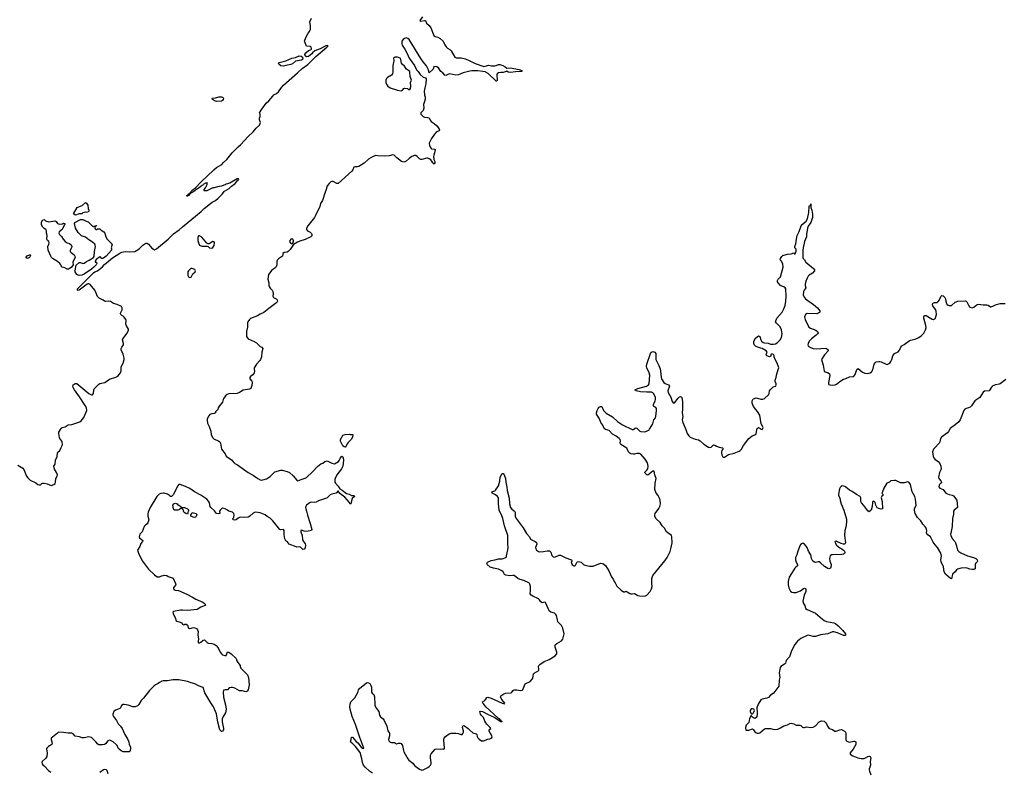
# Model space of a CAD drawing. Header units: inches. Extents: x 1384771 to 1534001, y 461348 to 645899.
# Tile 52 of 105: x 1452589 to 1468797, y 536906 to 549285. Entities that reach past the tile are written whole.
import ezdxf

# ---------------------------------------------------------------- set-up
doc = ezdxf.new("R2010")
doc.units = ezdxf.units.IN
doc.header["$MEASUREMENT"] = 0
for name, color, linetype in [('B4553', 7, 'Continuous'), ('B4554', 7, 'Continuous'), ('B4563', 7, 'Continuous'), ('B4564', 7, 'Continuous')]:
    doc.layers.add(name, color=color, linetype=linetype)

msp = doc.modelspace()

# ---------------------------------------------------------------- linework, layer by layer
at = {"layer": 'B4553', "color": 6, "elevation": 700}
for points in [[(1455156, 540000), (1455161, 539990), (1455156, 539970), (1455130, 539944), (1455122, 539930), (1455122, 539910), (1455130, 539900), (1455148, 539890), (1455202, 539882), (1455342, 539822), (1455435, 539775), (1455490, 539741), (1455602, 539690), (1455634, 539670), (1455651, 539650), (1455640, 539640), (1455571, 539610), (1455510, 539570), (1455350, 539553), (1455270, 539563), (1455238, 539562), (1455122, 539538), (1455112, 539530), (1455121, 539490), (1455150, 539442), (1455166, 539386), (1455178, 539378), (1455230, 539363), (1455251, 539350), (1455270, 539331), (1455290, 539321), (1455310, 539331), (1455330, 539332), (1455350, 539312), (1455370, 539265), (1455390, 539258), (1455450, 539275), (1455490, 539265), (1455498, 539258), (1455515, 539235), (1455525, 539210), (1455521, 539150), (1455531, 539090), (1455525, 539050), (1455525, 539030), (1455530, 539025), (1455550, 539021), (1455570, 539031), (1455610, 539064), (1455630, 539071), (1455681, 539021), (1455696, 539016), (1455754, 539014), (1455790, 539001), (1455821, 538981), (1455859, 538939), (1455890, 538871), (1455910, 538839), (1455930, 538823), (1455968, 538812), (1455988, 538812), (1455996, 538824), (1456002, 538858), (1456010, 538874), (1456030, 538871), (1456070, 538841), (1456150, 538765), (1456164, 538724), (1456179, 538699), (1456216, 538650), (1456219, 538630), (1456230, 538607), (1456338, 538498), (1456358, 538450), (1456368, 538330), (1456350, 538249), (1456335, 538225), (1456310, 538213), (1456252, 538232), (1456210, 538234), (1456130, 538275), (1456090, 538288), (1456070, 538288), (1456040, 538280), (1456010, 538249), (1455970, 538250), (1455950, 538245), (1455944, 538236), (1455938, 538210), (1455943, 538130), (1455979, 537999), (1455987, 537930), (1455977, 537870), (1455939, 537810), (1455923, 537770), (1455924, 537724), (1455944, 537610), (1455942, 537590), (1455930, 537566), (1455910, 537561), (1455886, 537590), (1455850, 537715), (1455830, 537853), (1455778, 537970), (1455734, 538034), (1455637, 538197), (1455607, 538287), (1455530, 538315), (1455470, 538347), (1455410, 538363), (1455350, 538386), (1455210, 538411), (1455110, 538413), (1455022, 538398), (1454950, 538395), (1454930, 538390), (1454889, 538371), (1454870, 538355), (1454823, 538330), (1454798, 538310), (1454725, 538235), (1454627, 538110), (1454588, 538070), (1454550, 538009), (1454530, 537986), (1454490, 537969), (1454450, 537969), (1454374, 537994), (1454310, 538007), (1454293, 538007), (1454267, 537990), (1454247, 537953), (1454237, 537943), (1454211, 537929), (1454164, 537916), (1454139, 537890), (1454122, 537850), (1454122, 537830), (1454131, 537810), (1454182, 537742), (1454209, 537689), (1454246, 537650), (1454276, 537610), (1454321, 537510), (1454372, 537430), (1454386, 537390), (1454391, 537350), (1454411, 537310), (1454414, 537290), (1454406, 537250), (1454390, 537225), (1454290, 537229), (1454261, 537241), (1454224, 537270), (1454209, 537290), (1454192, 537330), (1454175, 537350), (1454128, 537390), (1454086, 537414), (1454070, 537419), (1454040, 537410), (1454000, 537360), (1453983, 537350), (1453950, 537343), (1453890, 537342), (1453873, 537353), (1453843, 537390), (1453770, 537461), (1453750, 537471), (1453726, 537474), (1453650, 537456), (1453618, 537458), (1453573, 537473), (1453504, 537484), (1453470, 537521), (1453450, 537536), (1453387, 537533), (1453310, 537547), (1453230, 537549), (1453210, 537537), (1453130, 537470), (1453110, 537450), (1453105, 537430), (1453126, 537370), (1453119, 537350), (1453066, 537314), (1453035, 537285), (1453031, 537269), (1453044, 537210), (1453034, 537150), (1453018, 537122), (1452961, 537070), (1452955, 537050), (1452959, 537030), (1452972, 537012), (1452998, 536990), (1453061, 536921), (1453102, 536890)], [(1458395, 536875), (1458350, 536910), (1458277, 536977), (1458250, 537010), (1458231, 537050), (1458223, 537110), (1458194, 537214), (1458116, 537316), (1458070, 537365), (1458050, 537375), (1458035, 537390), (1458047, 537433), (1458050, 537470), (1458070, 537470), (1458123, 537403), (1458155, 537375), (1458210, 537305), (1458230, 537285), (1458250, 537282), (1458252, 537290), (1458186, 537466), (1458118, 537678), (1458060, 537810), (1458030, 537929), (1458026, 537970), (1458027, 538013), (1458040, 538050), (1458104, 538116), (1458136, 538164), (1458154, 538206), (1458166, 538250), (1458182, 538270), (1458243, 538317), (1458290, 538360), (1458310, 538367), (1458330, 538365), (1458351, 538351), (1458370, 538322), (1458381, 538290), (1458382, 538210), (1458390, 538193), (1458416, 538170), (1458432, 538132), (1458433, 538010), (1458437, 537990), (1458462, 537942), (1458502, 537890), (1458513, 537830), (1458530, 537805), (1458570, 537770), (1458590, 537745), (1458632, 537652), (1458650, 537573), (1458674, 537534), (1458674, 537490), (1458660, 537430), (1458667, 537410), (1458690, 537388), (1458710, 537380), (1458759, 537379), (1458790, 537361), (1458831, 537371), (1458850, 537371), (1458870, 537363), (1458890, 537330), (1458906, 537250), (1458914, 537230), (1458976, 537110), (1458996, 537090), (1459063, 537043), (1459090, 537003), (1459130, 536967), (1459170, 536941), (1459210, 536926), (1459230, 536931), (1459305, 536970), (1459332, 536988), (1459354, 537010), (1459360, 537030), (1459361, 537050), (1459352, 537130), (1459354, 537170), (1459365, 537195), (1459428, 537272), (1459450, 537279), (1459510, 537270), (1459555, 537275), (1459568, 537272), (1459582, 537278), (1459581, 537310), (1459575, 537335), (1459572, 537430), (1459577, 537450), (1459599, 537481), (1459656, 537524), (1459690, 537537), (1459770, 537536), (1459810, 537528), (1459850, 537513), (1459870, 537514), (1459886, 537530), (1459892, 537550), (1459892, 537572), (1459879, 537630), (1459882, 537650), (1459890, 537662), (1459910, 537656), (1459970, 537610), (1460000, 537584)], [(1453910, 536891), (1453970, 536935), (1453990, 536942), (1454015, 536935), (1454023, 536923), (1454039, 536870)]]:
    msp.add_lwpolyline(points, dxfattribs=at)
at = {"layer": 'B4554', "color": 6, "elevation": 700}
for points in [[(1452556, 541950), (1452641, 541901), (1452657, 541877), (1452702, 541770), (1452722, 541742), (1452764, 541704), (1452855, 541655), (1452890, 541630), (1452910, 541622), (1452930, 541626), (1452955, 541645), (1452970, 541650), (1452990, 541650), (1453040, 541640), (1453090, 541617), (1453110, 541616), (1453150, 541629), (1453172, 541648), (1453180, 541670), (1453184, 541730), (1453205, 541770), (1453210, 541790), (1453195, 541830), (1453163, 541883), (1453154, 541930), (1453175, 541965), (1453181, 542030), (1453205, 542090), (1453210, 542150), (1453218, 542162), (1453251, 542190), (1453270, 542237), (1453291, 542270), (1453295, 542290), (1453291, 542331), (1453285, 542345), (1453250, 542385), (1453243, 542403), (1453232, 542468), (1453234, 542490), (1453270, 542553), (1453289, 542571), (1453338, 542582), (1453388, 542612), (1453450, 542620), (1453579, 542661), (1453600, 542680), (1453645, 542735), (1453695, 542850), (1453689, 542890), (1453669, 542930), (1453576, 543076), (1453491, 543190), (1453470, 543227), (1453465, 543250), (1453470, 543270), (1453504, 543296), (1453530, 543291), (1453730, 543127), (1453770, 543106), (1453790, 543107), (1453803, 543130), (1453807, 543190), (1453813, 543207), (1453890, 543285), (1453910, 543294), (1453990, 543308), (1454070, 543365), (1454170, 543396), (1454205, 543415), (1454251, 543470), (1454257, 543503), (1454260, 543570), (1454290, 543630), (1454309, 543690), (1454309, 543710), (1454290, 543778), (1454261, 543850), (1454262, 543870), (1454270, 543890), (1454298, 543930), (1454299, 543950), (1454282, 544010), (1454289, 544030), (1454359, 544121), (1454381, 544170), (1454379, 544190), (1454345, 544245), (1454337, 544270), (1454340, 544330), (1454336, 544350), (1454310, 544387), (1454290, 544405), (1454270, 544415), (1454255, 544430), (1454250, 544442), (1454248, 544450), (1454274, 544506), (1454277, 544523), (1454277, 544537), (1454263, 544563), (1454195, 544595), (1454133, 544613), (1454082, 544642), (1454050, 544647), (1454004, 544644), (1453988, 544648), (1453965, 544665), (1453899, 544699), (1453868, 544728), (1453838, 544810), (1453826, 544830), (1453750, 544923), (1453730, 544936), (1453710, 544935), (1453700, 544930), (1453570, 544833), (1453550, 544826), (1453539, 544830), (1453539, 544850), (1453802, 545118), (1453826, 545134), (1453871, 545150), (1453950, 545214), (1453986, 545254), (1454119, 545361), (1454238, 545442), (1454270, 545455), (1454328, 545468), (1454390, 545460), (1454482, 545470), (1454558, 545510), (1454617, 545570), (1454650, 545595), (1454670, 545603), (1454690, 545602), (1454710, 545586), (1454765, 545525), (1454790, 545504), (1454810, 545497), (1454844, 545510), (1455032, 545668), (1455122, 545758), (1455216, 545824), (1455267, 545873), (1455574, 546126), (1455625, 546175), (1455760, 546280), (1455811, 546309), (1455855, 546345), (1455920, 546410), (1455961, 546459), (1456036, 546504), (1456077, 546543), (1456135, 546585), (1456180, 546640), (1456194, 546650), (1456190, 546666), (1456170, 546662), (1456050, 546595), (1455990, 546575), (1455970, 546564), (1455950, 546562), (1455910, 546544), (1455845, 546535), (1455790, 546518), (1455770, 546518), (1455670, 546468), (1455630, 546466), (1455626, 546470), (1455628, 546490), (1455650, 546514), (1455678, 546570), (1455678, 546590), (1455670, 546606), (1455665, 546595), (1455650, 546593), (1455611, 546570), (1455602, 546558), (1455590, 546554), (1455579, 546541), (1455544, 546516), (1455490, 546485), (1455473, 546467), (1455437, 546443), (1455398, 546422), (1455370, 546390), (1455350, 546378), (1455341, 546381), (1455342, 546390), (1455358, 546402), (1455360, 546410), (1455379, 546421), (1455384, 546430), (1455400, 546440), (1455404, 546450), (1455419, 546461), (1455423, 546470), (1455484, 546516), (1455570, 546610), (1455787, 546813), (1455831, 546850), (1455918, 546902), (1455945, 546935), (1455999, 546981), (1456088, 547092), (1456187, 547193), (1456232, 547228), (1456345, 547355), (1456430, 547436), (1456482, 547498), (1456538, 547550), (1456555, 547590), (1456536, 547636), (1456536, 547664), (1456546, 547690), (1456546, 547730), (1456538, 547750), (1456574, 547810), (1456649, 547910), (1456693, 547947), (1456755, 548025), (1456775, 548045), (1456815, 548070), (1456850, 548099), (1456901, 548170), (1456934, 548206), (1457164, 548410), (1457238, 548482), (1457330, 548547), (1457463, 548677), (1457644, 548830), (1457655, 548845), (1457665, 548850), (1457658, 548858), (1457630, 548852), (1457536, 548804), (1457445, 548770), (1457410, 548738), (1457399, 548721), (1457341, 548679), (1457310, 548673), (1457288, 548688), (1457283, 548710), (1457300, 548740), (1457341, 548779), (1457386, 548794), (1457395, 548805), (1457388, 548830), (1457370, 548846), (1457309, 548850), (1457278, 548930), (1457297, 548990), (1457338, 549062), (1457359, 549090), (1457374, 549130), (1457376, 549190), (1457367, 549250), (1457393, 549310)], [(1459219, 549330), (1459176, 549270), (1459190, 549262), (1459250, 549273), (1459271, 549270), (1459286, 549230), (1459328, 549190), (1459355, 549150), (1459407, 549027), (1459430, 549010), (1459470, 548996), (1459510, 548973), (1459562, 548930), (1459590, 548871), (1459610, 548840), (1459630, 548818), (1459670, 548792), (1459690, 548770), (1459750, 548668), (1459775, 548655), (1459856, 548656), (1459930, 548642), (1460000, 548607)], [(1460000, 548436), (1459890, 548410), (1459810, 548379), (1459770, 548373), (1459668, 548392), (1459635, 548385), (1459606, 548366), (1459590, 548369), (1459557, 548410), (1459524, 548430), (1459481, 548490), (1459454, 548510), (1459430, 548516), (1459408, 548510), (1459397, 548470), (1459330, 548412), (1459317, 548457), (1459286, 548526), (1459260, 548560), (1459230, 548589), (1459190, 548646), (1458999, 548959), (1458977, 548977), (1458950, 548985), (1458922, 548978), (1458900, 548960), (1458879, 548930), (1458878, 548890), (1458887, 548867), (1458930, 548802), (1458970, 548730), (1458998, 548650), (1459090, 548532), (1459121, 548461), (1459150, 548430), (1459183, 548383), (1459230, 548341), (1459270, 548328), (1459279, 548310), (1459277, 548230), (1459257, 548163), (1459247, 548110), (1459251, 548050), (1459265, 548010), (1459265, 547970), (1459238, 547890), (1459241, 547830), (1459231, 547790), (1459191, 547750), (1459195, 547730), (1459230, 547691), (1459250, 547679), (1459310, 547675), (1459327, 547667), (1459345, 547630), (1459362, 547610), (1459410, 547578), (1459457, 547537), (1459493, 547490), (1459499, 547470), (1459490, 547456), (1459446, 547430), (1459420, 547400), (1459370, 547330), (1459328, 547250), (1459337, 547210), (1459363, 547163), (1459370, 547156), (1459416, 547155), (1459427, 547147), (1459420, 547090), (1459405, 547055), (1459400, 547030), (1459405, 546985), (1459421, 546950), (1459421, 546930), (1459413, 546910), (1459410, 546907), (1459390, 546928), (1459375, 546955), (1459356, 546976), (1459330, 546996), (1459310, 547004), (1459290, 547003), (1459210, 546982), (1459190, 546983), (1459170, 546991), (1459132, 547032), (1459108, 547048), (1459090, 547049), (1459046, 547034), (1458999, 547001), (1458950, 546953), (1458930, 546942), (1458910, 546939), (1458876, 546950), (1458800, 547010), (1458753, 547053), (1458730, 547061), (1458670, 547044), (1458590, 547037), (1458483, 547043), (1458450, 547050), (1458410, 547034), (1458330, 546988), (1458259, 546921), (1458170, 546868), (1458150, 546860), (1458110, 546860), (1458090, 546855), (1458071, 546810), (1458054, 546790), (1457831, 546590), (1457808, 546588), (1457750, 546619), (1457730, 546621), (1457710, 546614), (1457681, 546590), (1457650, 546550), (1457636, 546490), (1457610, 546430), (1457573, 546310), (1457543, 546257), (1457530, 546210), (1457464, 546070), (1457441, 546030), (1457330, 545890), (1457309, 545850), (1457309, 545830), (1457325, 545810), (1457370, 545785), (1457390, 545762), (1457396, 545750), (1457396, 545724), (1457382, 545710), (1457290, 545667), (1457201, 545639), (1457161, 545619), (1457099, 545581), (1457041, 545499), (1457011, 545469), (1456990, 545459), (1456944, 545450), (1456923, 545437), (1456920, 545430), (1456922, 545410), (1456914, 545390), (1456850, 545345), (1456833, 545330), (1456821, 545310), (1456821, 545250), (1456810, 545217), (1456790, 545194), (1456741, 545159), (1456685, 545090), (1456675, 545010), (1456691, 544951), (1456691, 544910), (1456696, 544890), (1456710, 544862), (1456745, 544830), (1456758, 544810), (1456763, 544770), (1456758, 544730), (1456767, 544710), (1456810, 544688), (1456829, 544670), (1456833, 544650), (1456824, 544630), (1456690, 544530), (1456610, 544462), (1456550, 544436), (1456506, 544410), (1456390, 544366), (1456370, 544348), (1456346, 544310), (1456339, 544290), (1456337, 544223), (1456322, 544150), (1456324, 544070), (1456333, 544050), (1456350, 544030), (1456450, 543985), (1456490, 543962), (1456550, 543903), (1456573, 543890), (1456589, 543870), (1456576, 543810), (1456569, 543731), (1456555, 543690), (1456544, 543670), (1456490, 543613), (1456451, 543550), (1456447, 543530), (1456454, 543490), (1456450, 543467), (1456425, 543435), (1456390, 543410), (1456378, 543390), (1456378, 543370), (1456410, 543333), (1456415, 543310), (1456410, 543262), (1456392, 543210), (1456370, 543202), (1456270, 543186), (1456210, 543144), (1456171, 543129), (1456030, 543121), (1456003, 543110), (1455979, 543090), (1455949, 543050), (1455939, 543030), (1455930, 542986), (1455876, 542924), (1455857, 542890), (1455850, 542864), (1455815, 542825), (1455810, 542810), (1455790, 542797), (1455750, 542796), (1455719, 542781), (1455700, 542760), (1455676, 542710), (1455674, 542690), (1455681, 542641), (1455708, 542588), (1455734, 542510), (1455743, 542450), (1455770, 542396), (1455790, 542378), (1455864, 542350), (1455886, 542330), (1455894, 542310), (1455912, 542210), (1455970, 542133), (1455990, 542098), (1456076, 542036), (1456114, 541990), (1456130, 541978), (1456174, 541954), (1456352, 541830), (1456439, 541779), (1456510, 541727), (1456550, 541706), (1456570, 541702), (1456590, 541705), (1456650, 541724), (1456710, 541763), (1456790, 541836), (1456890, 541864), (1456910, 541866), (1456990, 541845), (1457028, 541828), (1457090, 541774), (1457150, 541699), (1457170, 541688), (1457225, 541715), (1457290, 541734), (1457313, 541747), (1457417, 541843), (1457490, 541927), (1457548, 541970), (1457577, 541983), (1457610, 542009), (1457650, 542022), (1457730, 541979), (1457770, 541968), (1457836, 542010), (1457850, 542026), (1457862, 542058), (1457884, 542090), (1457890, 542094), (1457906, 542086), (1457915, 542070), (1457921, 542030), (1457907, 541930), (1457889, 541890), (1457810, 541790), (1457780, 541730), (1457774, 541710), (1457775, 541690), (1457779, 541670), (1457790, 541651), (1457830, 541601), (1457857, 541557), (1457899, 541539), (1457970, 541481), (1458010, 541472), (1458050, 541451), (1458095, 541450), (1458099, 541430), (1458063, 541397), (1458056, 541384), (1458041, 541310), (1458030, 541306), (1458016, 541336), (1457940, 541420), (1457861, 541481), (1457830, 541524), (1457801, 541490), (1457730, 541473), (1457700, 541460), (1457650, 541410), (1457637, 541403), (1457510, 541359), (1457470, 541338), (1457450, 541335), (1457390, 541341), (1457370, 541336), (1457310, 541288), (1457298, 541270), (1457295, 541250), (1457298, 541230), (1457311, 541191), (1457325, 541125), (1457372, 540990), (1457398, 540890), (1457390, 540870), (1457310, 540858), (1457270, 540863), (1457230, 540876), (1457216, 540870), (1457218, 540850), (1457237, 540790), (1457245, 540725), (1457250, 540710), (1457290, 540653), (1457295, 540630), (1457290, 540589), (1457270, 540564), (1457250, 540561), (1457210, 540596), (1457190, 540603), (1457150, 540597), (1457114, 540614), (1457050, 540635), (1457024, 540650), (1456990, 540690), (1456970, 540704), (1456954, 540734), (1456943, 540803), (1456940, 540870), (1456931, 540890), (1456890, 540882), (1456869, 540889), (1456754, 541034), (1456710, 541075), (1456664, 541104), (1456630, 541133), (1456550, 541163), (1456509, 541171), (1456467, 541173), (1456430, 541158), (1456379, 541110), (1456350, 541093), (1456287, 541087), (1456230, 541091), (1456210, 541088), (1456184, 541076), (1456150, 541050), (1456130, 541042), (1456110, 541047), (1456103, 541050), (1456099, 541070), (1456112, 541088), (1456121, 541130), (1456114, 541154), (1456090, 541175), (1456032, 541192), (1456009, 541210), (1455970, 541229), (1455930, 541239), (1455910, 541232), (1455887, 541210), (1455879, 541190), (1455882, 541150), (1455854, 541146), (1455830, 541152), (1455798, 541198), (1455735, 541250), (1455726, 541270), (1455713, 541330), (1455697, 541357), (1455670, 541386), (1455572, 541452), (1455468, 541508), (1455390, 541564), (1455318, 541598), (1455231, 541631), (1455210, 541628), (1455190, 541607), (1455118, 541462), (1455090, 541431), (1455070, 541434), (1455054, 541450), (1455020, 541470), (1454970, 541487), (1454950, 541488), (1454910, 541481), (1454883, 541470), (1454848, 541432), (1454735, 541250), (1454705, 541175), (1454699, 541150), (1454700, 541110), (1454713, 541050), (1454700, 541000), (1454690, 540983), (1454648, 540950), (1454641, 540939), (1454607, 540853), (1454569, 540811), (1454559, 540790), (1454557, 540770), (1454563, 540750), (1454617, 540710), (1454611, 540690), (1454583, 540657), (1454569, 540610), (1454530, 540550), (1454533, 540530), (1454550, 540484), (1454610, 540370), (1454710, 540235), (1454810, 540140), (1454850, 540112), (1454890, 540108), (1454910, 540119), (1454970, 540137), (1455010, 540131), (1455035, 540115), (1455118, 540090), (1455130, 540050), (1455156, 540000)]]:
    msp.add_lwpolyline(points, dxfattribs=at)
for points in [[(1456930, 548522), (1456890, 548526), (1456855, 548550), (1456850, 548570), (1456862, 548578), (1456970, 548610), (1457069, 548651), (1457130, 548664), (1457190, 548689), (1457224, 548684), (1457245, 548670), (1457248, 548650), (1457242, 548630), (1457230, 548621), (1457130, 548600), (1457080, 548560), (1457053, 548547), (1456970, 548530)], [(1458810, 548670), (1458770, 548670), (1458757, 548663), (1458745, 548650), (1458746, 548610), (1458729, 548530), (1458732, 548428), (1458726, 548394), (1458707, 548373), (1458646, 548334), (1458626, 548314), (1458617, 548290), (1458617, 548250), (1458633, 548210), (1458651, 548190), (1458690, 548165), (1458810, 548125), (1458870, 548116), (1458890, 548122), (1458915, 548150), (1458930, 548159), (1458971, 548151), (1458990, 548138), (1459010, 548138), (1459022, 548150), (1459029, 548190), (1459024, 548250), (1459040, 548290), (1459015, 548350), (1459014, 548414), (1459010, 548430), (1458990, 548450), (1458959, 548470), (1458921, 548521), (1458890, 548547), (1458872, 548570), (1458863, 548630), (1458851, 548650)], [(1455830, 547940), (1455810, 547943), (1455761, 547970), (1455757, 547990), (1455810, 547997), (1455870, 548015), (1455913, 548013), (1455930, 548007), (1455943, 547990), (1455939, 547970), (1455930, 547956), (1455910, 547945)], [(1453690, 546108), (1453670, 546115), (1453630, 546102), (1453610, 546088), (1453570, 546089), (1453510, 546068), (1453480, 546080), (1453475, 546090), (1453537, 546190), (1453575, 546210), (1453616, 546224), (1453670, 546275), (1453690, 546261), (1453711, 546229), (1453718, 546178), (1453726, 546150), (1453725, 546130), (1453719, 546121)], [(1453070, 545956), (1453170, 545972), (1453190, 545962), (1453211, 545931), (1453237, 545917), (1453295, 545925), (1453310, 545936), (1453334, 545930), (1453332, 545910), (1453321, 545899), (1453286, 545830), (1453239, 545790), (1453234, 545770), (1453242, 545750), (1453276, 545716), (1453305, 545670), (1453337, 545630), (1453370, 545610), (1453410, 545599), (1453436, 545576), (1453448, 545550), (1453443, 545530), (1453420, 545490), (1453421, 545470), (1453435, 545450), (1453484, 545410), (1453499, 545390), (1453501, 545370), (1453470, 545310), (1453464, 545290), (1453468, 545250), (1453460, 545230), (1453437, 545203), (1453410, 545190), (1453390, 545179), (1453370, 545178), (1453330, 545201), (1453289, 545210), (1453271, 545230), (1453265, 545250), (1453250, 545272), (1453210, 545304), (1453132, 545350), (1453112, 545370), (1453100, 545390), (1453060, 545490), (1453052, 545548), (1453069, 545590), (1453072, 545612), (1453069, 545630), (1453049, 545650), (1453037, 545670), (1453044, 545730), (1453033, 545770), (1453030, 545810), (1453021, 545830), (1452990, 545847), (1452970, 545869), (1452949, 545909), (1452950, 545951), (1452970, 545987), (1452993, 545993), (1453015, 545975)], [(1453810, 545874), (1453822, 545878), (1453830, 545892), (1453853, 545893), (1453850, 545886), (1453838, 545882), (1453825, 545855), (1453830, 545842), (1453842, 545830), (1453853, 545827), (1453870, 545842), (1453910, 545838), (1453930, 545818), (1453974, 545794), (1453991, 545770), (1454007, 545710), (1454031, 545670), (1454110, 545590), (1454096, 545530), (1454101, 545510), (1454100, 545490), (1454011, 545389), (1453970, 545357), (1453950, 545350), (1453933, 545353), (1453924, 545370), (1453910, 545377), (1453847, 545333), (1453829, 545309), (1453834, 545294), (1453856, 545290), (1453859, 545270), (1453847, 545250), (1453810, 545210), (1453770, 545176), (1453650, 545096), (1453610, 545076), (1453570, 545070), (1453550, 545075), (1453529, 545089), (1453501, 545130), (1453498, 545150), (1453508, 545172), (1453513, 545227), (1453519, 545241), (1453570, 545284), (1453590, 545285), (1453630, 545271), (1453650, 545274), (1453690, 545305), (1453735, 545325), (1453806, 545370), (1453814, 545386), (1453818, 545470), (1453836, 545550), (1453834, 545570), (1453825, 545590), (1453790, 545623), (1453730, 545657), (1453670, 545701), (1453606, 545726), (1453550, 545783), (1453510, 545850), (1453489, 545930), (1453495, 545945), (1453590, 545992), (1453630, 545994), (1453671, 545971), (1453717, 545957), (1453770, 545903), (1453790, 545887), (1453805, 545885)], [(1455530, 545728), (1455520, 545700), (1455522, 545650), (1455530, 545612), (1455551, 545570), (1455590, 545554), (1455677, 545557), (1455690, 545551), (1455712, 545530), (1455750, 545525), (1455770, 545534), (1455790, 545567), (1455797, 545610), (1455790, 545625), (1455770, 545630), (1455710, 545593), (1455690, 545592), (1455670, 545603), (1455590, 545701), (1455550, 545727)], [(1457070, 545677), (1457050, 545670), (1457036, 545650), (1457033, 545630), (1457050, 545599), (1457070, 545593), (1457081, 545599), (1457088, 545612), (1457095, 545625), (1457096, 545644), (1457088, 545668)], [(1452710, 545354), (1452692, 545370), (1452710, 545395), (1452750, 545411), (1452762, 545410), (1452766, 545406), (1452764, 545390), (1452750, 545370), (1452730, 545358)], [(1455430, 545189), (1455411, 545189), (1455400, 545180), (1455366, 545150), (1455359, 545130), (1455359, 545070), (1455367, 545050), (1455390, 545041), (1455410, 545047), (1455440, 545100), (1455479, 545130), (1455485, 545150), (1455470, 545173)], [(1458030, 542451), (1458071, 542451), (1458066, 542410), (1458048, 542370), (1457998, 542322), (1457982, 542298), (1457959, 542250), (1457950, 542243), (1457930, 542248), (1457910, 542267), (1457870, 542342), (1457869, 542371), (1457890, 542412), (1457910, 542442), (1457945, 542455), (1458010, 542458)], [(1455350, 541144), (1455322, 541150), (1455295, 541170), (1455286, 541190), (1455286, 541210), (1455256, 541236), (1455250, 541238), (1455222, 541218), (1455191, 541209), (1455130, 541209), (1455119, 541230), (1455110, 541291), (1455124, 541310), (1455150, 541320), (1455179, 541310), (1455195, 541295), (1455211, 541290), (1455241, 541270), (1455243, 541263), (1455253, 541253), (1455302, 541250), (1455353, 541230), (1455373, 541210), (1455361, 541190), (1455356, 541170), (1455358, 541150)], [(1455470, 541088), (1455444, 541090), (1455424, 541104), (1455405, 541110), (1455406, 541130), (1455422, 541150), (1455429, 541170), (1455493, 541150), (1455498, 541138), (1455510, 541130), (1455500, 541120), (1455490, 541098), (1455482, 541090)]]:
    msp.add_lwpolyline(points, close=True, dxfattribs=at)
at = {"layer": 'B4563', "color": 6, "elevation": 700}
for points in [[(1460000, 537584), (1460050, 537540), (1460104, 537524), (1460113, 537513), (1460119, 537479), (1460130, 537456), (1460150, 537435), (1460190, 537408), (1460230, 537407), (1460290, 537435), (1460330, 537441), (1460358, 537450), (1460369, 537470), (1460363, 537490), (1460319, 537570), (1460318, 537590), (1460342, 537610), (1460333, 537630), (1460281, 537681), (1460264, 537703), (1460247, 537730), (1460222, 537790), (1460190, 537824), (1460175, 537850), (1460161, 537890), (1460170, 537899), (1460210, 537893), (1460302, 537842), (1460398, 537798), (1460510, 537725), (1460526, 537726), (1460530, 537723), (1460532, 537728), (1460515, 537735), (1460511, 537750), (1460496, 537756), (1460486, 537770), (1460463, 537783), (1460264, 537970), (1460227, 538010), (1460214, 538030), (1460210, 538050), (1460245, 538075), (1460265, 538095), (1460280, 538120), (1460295, 538125), (1460350, 538111), (1460530, 538028), (1460570, 538019), (1460575, 538030), (1460528, 538088), (1460503, 538130), (1460508, 538152), (1460556, 538184), (1460585, 538195), (1460679, 538201), (1460692, 538208), (1460710, 538237), (1460730, 538246), (1460770, 538246), (1460830, 538235), (1460859, 538241), (1460870, 538250), (1460876, 538264), (1460911, 538349), (1460990, 538387), (1461028, 538432), (1461044, 538470), (1461048, 538510), (1461057, 538523), (1461134, 538567), (1461137, 538590), (1461131, 538630), (1461136, 538650), (1461150, 538668), (1461224, 538716), (1461303, 538750), (1461404, 538810), (1461430, 538842), (1461432, 538870), (1461406, 538950), (1461402, 538970), (1461404, 538990), (1461430, 539014), (1461510, 539053), (1461530, 539083), (1461549, 539170), (1461530, 539265), (1461510, 539310), (1461450, 539370), (1461440, 539400), (1461427, 539470), (1461416, 539490), (1461390, 539509), (1461333, 539530), (1461305, 539550), (1461250, 539678), (1461244, 539684), (1461230, 539692), (1461190, 539682), (1461185, 539685), (1461170, 539695), (1461148, 539730), (1461129, 539749), (1461036, 539790), (1461006, 539810), (1460992, 539830), (1460998, 539882), (1460995, 539950), (1460985, 539990), (1460979, 540000)], [(1462396, 540000), (1462417, 539957), (1462492, 539890), (1462530, 539865), (1462550, 539862), (1462570, 539871), (1462590, 539865), (1462635, 539835), (1462650, 539830), (1462670, 539828), (1462710, 539835), (1462763, 539803), (1462790, 539794), (1462868, 539792), (1462890, 539797), (1462910, 539808), (1462970, 539868), (1462991, 539910), (1462998, 539950), (1462997, 540000)], [(1465239, 540000), (1465238, 539978), (1465248, 539930), (1465275, 539875), (1465298, 539858), (1465325, 539850), (1465370, 539850), (1465399, 539861), (1465442, 539878), (1465490, 539915), (1465510, 539921), (1465530, 539911), (1465527, 539870), (1465502, 539810), (1465479, 539710), (1465494, 539670), (1465515, 539635), (1465525, 539590), (1465551, 539570), (1465690, 539513), (1465803, 539410), (1465830, 539391), (1465870, 539376), (1465990, 539353), (1466019, 539339), (1466063, 539303), (1466133, 539233), (1466185, 539170), (1466184, 539150), (1466170, 539143), (1466150, 539145), (1466050, 539186), (1465990, 539202), (1465970, 539203), (1465892, 539168), (1465770, 539152), (1465690, 539124), (1465650, 539125), (1465572, 539148), (1465550, 539145), (1465450, 539092), (1465390, 539050), (1465350, 538996), (1465291, 538890), (1465262, 538790), (1465208, 538730), (1465193, 538690), (1465179, 538670), (1465118, 538630), (1465106, 538614), (1465090, 538530), (1465102, 538450), (1465093, 538407), (1465083, 538310), (1465019, 538221), (1464990, 538189), (1464950, 538162), (1464916, 538124), (1464890, 538110), (1464810, 538096), (1464790, 538082), (1464744, 538010), (1464725, 537950), (1464721, 537930), (1464730, 537890), (1464730, 537850), (1464721, 537810), (1464710, 537794), (1464690, 537777), (1464666, 537786), (1464638, 537810), (1464630, 537826), (1464605, 537775), (1464591, 537710), (1464550, 537669), (1464539, 537630), (1464536, 537610), (1464544, 537590), (1464550, 537585), (1464590, 537583), (1464650, 537605), (1464670, 537591), (1464690, 537558), (1464705, 537545), (1464730, 537534), (1464750, 537535), (1464770, 537541), (1464850, 537607), (1464867, 537613), (1464950, 537613), (1465010, 537596), (1465070, 537603), (1465110, 537620), (1465170, 537655), (1465230, 537673), (1465267, 537693), (1465290, 537697), (1465330, 537690), (1465370, 537669), (1465390, 537665), (1465430, 537668), (1465450, 537659), (1465474, 537634), (1465490, 537627), (1465510, 537627), (1465543, 537637), (1465610, 537630), (1465650, 537635), (1465690, 537658), (1465750, 537720), (1465770, 537733), (1465790, 537738), (1465830, 537730), (1465853, 537713), (1465869, 537690), (1465888, 537648), (1465910, 537618), (1465930, 537605), (1465970, 537593), (1466007, 537567), (1466030, 537570), (1466089, 537591), (1466110, 537594), (1466130, 537590), (1466165, 537570), (1466180, 537550), (1466188, 537530), (1466189, 537429), (1466194, 537414), (1466204, 537404), (1466234, 537390), (1466250, 537389), (1466322, 537402), (1466330, 537402), (1466350, 537390), (1466350, 537350), (1466307, 537273), (1466261, 537210), (1466258, 537190), (1466302, 537162), (1466385, 537130), (1466438, 537118), (1466490, 537118), (1466513, 537127), (1466550, 537151), (1466570, 537156), (1466591, 537151), (1466598, 537130), (1466590, 537070), (1466593, 537010), (1466585, 536975), (1466571, 536950), (1466571, 536930), (1466575, 536910), (1466602, 536850)]]:
    msp.add_lwpolyline(points, dxfattribs=at)
msp.add_lwpolyline([(1464650, 537938), (1464630, 537937), (1464611, 537910), (1464615, 537890), (1464630, 537852), (1464650, 537852), (1464670, 537872), (1464685, 537910), (1464672, 537932)], close=True, dxfattribs=at)
at = {"layer": 'B4564', "color": 6, "elevation": 700}
for points in [[(1460000, 548607), (1460085, 548565), (1460230, 548516), (1460250, 548517), (1460310, 548534), (1460353, 548527), (1460410, 548525), (1460431, 548529), (1460470, 548549), (1460490, 548547), (1460542, 548530), (1460579, 548510), (1460610, 548485), (1460670, 548490), (1460810, 548465), (1460855, 548450), (1460854, 548430), (1460750, 548428), (1460670, 548416), (1460630, 548421), (1460610, 548437), (1460598, 548430), (1460550, 548418), (1460510, 548417), (1460471, 548410), (1460449, 548391), (1460444, 548376), (1460449, 548290), (1460445, 548275), (1460430, 548270), (1460298, 548398), (1460250, 548427), (1460214, 548434), (1460130, 548444), (1460030, 548443), (1460000, 548436)], [(1462997, 540000), (1462996, 540084), (1463010, 540133), (1463210, 540373), (1463246, 540430), (1463296, 540524), (1463310, 540570), (1463327, 540670), (1463326, 540770), (1463316, 540790), (1463234, 540850), (1463202, 540910), (1463166, 540950), (1463130, 541004), (1463064, 541064), (1463044, 541104), (1463043, 541130), (1463048, 541150), (1463110, 541237), (1463126, 541270), (1463137, 541310), (1463132, 541370), (1463118, 541418), (1463101, 541450), (1463068, 541488), (1463043, 541550), (1463050, 541650), (1463064, 541730), (1463044, 541790), (1463032, 541850), (1463010, 541848), (1462930, 541785), (1462910, 541790), (1462890, 541810), (1462883, 541823), (1462872, 541830), (1462915, 541865), (1462927, 541890), (1462934, 541934), (1462925, 541985), (1462887, 542050), (1462815, 542130), (1462790, 542142), (1462750, 542142), (1462710, 542130), (1462690, 542130), (1462650, 542136), (1462630, 542145), (1462610, 542169), (1462582, 542230), (1462486, 542290), (1462475, 542310), (1462479, 542350), (1462474, 542370), (1462457, 542390), (1462410, 542426), (1462350, 542458), (1462290, 542517), (1462230, 542538), (1462212, 542552), (1462189, 542609), (1462156, 542650), (1462135, 542710), (1462094, 542770), (1462085, 542790), (1462083, 542810), (1462093, 542847), (1462110, 542882), (1462130, 542903), (1462150, 542915), (1462170, 542912), (1462198, 542850), (1462245, 542805), (1462350, 542746), (1462429, 542670), (1462510, 542613), (1462670, 542534), (1462690, 542536), (1462730, 542561), (1462750, 542560), (1462775, 542530), (1462798, 542510), (1462816, 542504), (1462870, 542498), (1462897, 542503), (1462949, 542531), (1462959, 542541), (1463010, 542630), (1463027, 542693), (1463053, 542727), (1463060, 542750), (1463071, 542851), (1463070, 542882), (1463058, 542898), (1463030, 542914), (1463021, 542930), (1463024, 542950), (1463052, 543010), (1463057, 543030), (1463053, 543070), (1463020, 543130), (1463010, 543141), (1462990, 543150), (1462910, 543149), (1462810, 543155), (1462739, 543170), (1462713, 543190), (1462766, 543210), (1462908, 543250), (1462941, 543270), (1462950, 543288), (1462960, 543430), (1462950, 543470), (1462913, 543550), (1462909, 543571), (1462911, 543610), (1462973, 543790), (1462989, 543811), (1463010, 543820), (1463046, 543810), (1463059, 543790), (1463062, 543690), (1463111, 543590), (1463130, 543536), (1463145, 543450), (1463148, 543390), (1463154, 543370), (1463190, 543309), (1463213, 543293), (1463271, 543270), (1463288, 543250), (1463258, 543170), (1463266, 543146), (1463308, 543070), (1463330, 542998), (1463350, 542971), (1463370, 542975), (1463426, 543050), (1463450, 543073), (1463470, 543080), (1463490, 543061), (1463499, 542990), (1463499, 542870), (1463492, 542810), (1463505, 542750), (1463496, 542696), (1463503, 542650), (1463555, 542535), (1463578, 542470), (1463605, 542430), (1463628, 542410), (1463710, 542379), (1463764, 542364), (1463791, 542351), (1463850, 542294), (1463930, 542244), (1463950, 542241), (1463970, 542247), (1464010, 542281), (1464030, 542276), (1464059, 542259), (1464103, 542243), (1464156, 542235), (1464165, 542230), (1464161, 542210), (1464148, 542192), (1464143, 542170), (1464141, 542150), (1464146, 542114), (1464156, 542090), (1464163, 542083), (1464170, 542079), (1464190, 542081), (1464258, 542122), (1464350, 542144), (1464430, 542177), (1464449, 542190), (1464470, 542214), (1464501, 542270), (1464592, 542388), (1464647, 542430), (1464690, 542446), (1464704, 542456), (1464712, 542470), (1464721, 542530), (1464730, 542555), (1464750, 542567), (1464770, 542559), (1464790, 542543), (1464810, 542538), (1464817, 542543), (1464824, 542556), (1464825, 542570), (1464819, 542590), (1464797, 542630), (1464773, 542770), (1464736, 542830), (1464704, 542864), (1464670, 542913), (1464647, 542970), (1464646, 543010), (1464655, 543030), (1464670, 543043), (1464710, 543056), (1464733, 543053), (1464790, 543033), (1464824, 543036), (1464852, 543048), (1464915, 543105), (1464927, 543130), (1464931, 543170), (1464944, 543190), (1464990, 543236), (1465034, 543250), (1465042, 543270), (1465041, 543290), (1465024, 543324), (1465023, 543350), (1465040, 543390), (1465048, 543430), (1465077, 543523), (1465083, 543550), (1465082, 543570), (1465059, 543630), (1465017, 543697), (1465008, 543730), (1465010, 543750), (1464998, 543770), (1464970, 543780), (1464962, 543778), (1464954, 543770), (1464954, 543746), (1464930, 543731), (1464890, 543748), (1464875, 543770), (1464892, 543810), (1464875, 543830), (1464810, 543870), (1464750, 543885), (1464703, 543910), (1464686, 543926), (1464675, 543950), (1464674, 543990), (1464701, 544039), (1464750, 544080), (1464770, 544065), (1464789, 544010), (1464802, 543990), (1464826, 543970), (1464850, 543963), (1464910, 543958), (1464950, 543941), (1464997, 543943), (1465031, 543949), (1465058, 543962), (1465108, 544012), (1465129, 544051), (1465141, 544110), (1465130, 544175), (1465105, 544225), (1465040, 544290), (1465033, 544310), (1465055, 544370), (1465139, 544470), (1465170, 544522), (1465190, 544578), (1465203, 544650), (1465206, 544730), (1465198, 544850), (1465191, 544870), (1465170, 544885), (1465135, 544895), (1465110, 544910), (1465076, 544950), (1465066, 544970), (1465065, 544990), (1465075, 545010), (1465110, 545050), (1465155, 545210), (1465150, 545259), (1465129, 545309), (1465107, 545330), (1465110, 545350), (1465134, 545386), (1465150, 545399), (1465170, 545407), (1465230, 545422), (1465290, 545430), (1465330, 545445), (1465345, 545430), (1465350, 545427), (1465352, 545430), (1465370, 545474), (1465372, 545492), (1465370, 545506), (1465350, 545526), (1465347, 545550), (1465367, 545593), (1465375, 545670), (1465389, 545730), (1465422, 545798), (1465454, 545890), (1465470, 545912), (1465534, 545966), (1465556, 546004), (1465581, 546110), (1465586, 546210), (1465590, 546223), (1465598, 546222), (1465608, 546230), (1465610, 546251), (1465612, 546192), (1465626, 546150), (1465640, 546080), (1465642, 546030), (1465613, 545947), (1465570, 545884), (1465557, 545850), (1465541, 545750), (1465540, 545710), (1465507, 545630), (1465486, 545530), (1465481, 545490), (1465483, 545417), (1465479, 545370), (1465487, 545350), (1465508, 545328), (1465530, 545290), (1465654, 545190), (1465673, 545167), (1465671, 545150), (1465639, 545110), (1465584, 545076), (1465570, 545062), (1465550, 545030), (1465530, 544977), (1465520, 544930), (1465518, 544910), (1465529, 544870), (1465519, 544850), (1465500, 544830), (1465492, 544810), (1465486, 544750), (1465505, 544710), (1465524, 544690), (1465657, 544597), (1465719, 544539), (1465758, 544490), (1465761, 544470), (1465745, 544455), (1465710, 544443), (1465550, 544448), (1465523, 544430), (1465512, 544410), (1465510, 544390), (1465517, 544350), (1465580, 544220), (1465604, 544204), (1465650, 544191), (1465697, 544170), (1465723, 544150), (1465730, 544130), (1465720, 544110), (1465702, 544090), (1465624, 544030), (1465586, 543990), (1465566, 543950), (1465564, 543930), (1465570, 543910), (1465605, 543885), (1465652, 543872), (1465707, 543867), (1465850, 543873), (1465871, 543870), (1465899, 543850), (1465899, 543830), (1465836, 543764), (1465785, 543690), (1465815, 543595), (1465830, 543499), (1465850, 543483), (1465899, 543470), (1465918, 543450), (1465923, 543423), (1465901, 543310), (1465902, 543290), (1465910, 543279), (1465927, 543270), (1465970, 543264), (1466010, 543270), (1466036, 543284), (1466090, 543329), (1466150, 543365), (1466190, 543374), (1466250, 543401), (1466310, 543410), (1466323, 543417), (1466339, 543441), (1466370, 543523), (1466390, 543538), (1466462, 543482), (1466503, 543463), (1466550, 543458), (1466590, 543468), (1466610, 543483), (1466621, 543499), (1466638, 543542), (1466655, 543610), (1466670, 543635), (1466690, 543651), (1466730, 543657), (1466750, 543654), (1466770, 543649), (1466850, 543612), (1466870, 543608), (1466910, 543628), (1466930, 543655), (1466946, 543690), (1466960, 543750), (1466970, 543767), (1466990, 543788), (1467050, 543816), (1467070, 543841), (1467092, 543890), (1467108, 543912), (1467150, 543935), (1467230, 543996), (1467250, 544005), (1467330, 544021), (1467390, 544050), (1467430, 544076), (1467470, 544122), (1467501, 544179), (1467511, 544210), (1467507, 544250), (1467474, 544370), (1467471, 544390), (1467478, 544410), (1467490, 544416), (1467510, 544412), (1467610, 544352), (1467633, 544350), (1467650, 544358), (1467662, 544370), (1467672, 544390), (1467680, 544430), (1467674, 544486), (1467664, 544510), (1467618, 544570), (1467613, 544590), (1467616, 544604), (1467630, 544623), (1467650, 544629), (1467690, 544630), (1467710, 544642), (1467730, 544670), (1467750, 544724), (1467770, 544744), (1467790, 544738), (1467818, 544710), (1467826, 544690), (1467832, 544650), (1467844, 544610), (1467850, 544599), (1467870, 544585), (1467890, 544577), (1467930, 544579), (1467990, 544631), (1468030, 544648), (1468150, 544654), (1468170, 544648), (1468178, 544638), (1468210, 544570), (1468230, 544553), (1468270, 544542), (1468293, 544550), (1468348, 544592), (1468370, 544598), (1468450, 544587), (1468510, 544589), (1468530, 544582), (1468570, 544555), (1468576, 544556), (1468610, 544567), (1468650, 544590), (1468727, 544613), (1468810, 544612)], [(1468823, 543357), (1468730, 543287), (1468710, 543280), (1468650, 543274), (1468607, 543253), (1468585, 543235), (1468547, 543173), (1468473, 543167), (1468450, 543153), (1468395, 543065), (1468310, 543008), (1468256, 542924), (1468236, 542904), (1468209, 542891), (1468170, 542883), (1468145, 542870), (1468133, 542850), (1468070, 542696), (1468050, 542664), (1467990, 542610), (1467906, 542550), (1467879, 542501), (1467860, 542480), (1467761, 542410), (1467748, 542390), (1467733, 542330), (1467723, 542310), (1467648, 542230), (1467632, 542210), (1467612, 542170), (1467623, 542090), (1467635, 542070), (1467655, 542050), (1467709, 542009), (1467734, 541974), (1467753, 541930), (1467758, 541890), (1467753, 541870), (1467732, 541828), (1467714, 541750), (1467718, 541730), (1467753, 541690), (1467763, 541670), (1467754, 541650), (1467730, 541630), (1467723, 541617), (1467718, 541590), (1467733, 541570), (1467790, 541546), (1467833, 541490), (1467888, 541468), (1467936, 541456), (1467963, 541443), (1468016, 541370), (1468024, 541250), (1467970, 541210), (1467960, 541190), (1467960, 541140), (1467945, 541070), (1467938, 540938), (1467914, 540826), (1467912, 540810), (1467918, 540790), (1467940, 540740), (1467981, 540690), (1467992, 540670), (1468010, 540619), (1468027, 540550), (1468046, 540526), (1468082, 540502), (1468190, 540455), (1468290, 540430), (1468330, 540410), (1468352, 540392), (1468356, 540370), (1468350, 540358), (1468325, 540330), (1468315, 540310), (1468317, 540243), (1468295, 540230), (1468269, 540229), (1468230, 540237), (1468186, 540254), (1468150, 540260), (1468088, 540252), (1468027, 540233), (1468010, 540223), (1467988, 540192), (1467946, 540154), (1467930, 540078), (1467910, 540084), (1467830, 540151), (1467809, 540190), (1467794, 540274), (1467757, 540357), (1467754, 540390), (1467761, 540450), (1467750, 540498), (1467696, 540590), (1467656, 540636), (1467623, 540683), (1467580, 540770), (1467529, 540809), (1467521, 540821), (1467518, 540830), (1467522, 540870), (1467511, 540909), (1467499, 540930), (1467458, 540978), (1467420, 541030), (1467370, 541086), (1467330, 541150), (1467317, 541210), (1467321, 541230), (1467348, 541290), (1467336, 541390), (1467325, 541430), (1467279, 541510), (1467252, 541632), (1467230, 541665), (1467210, 541672), (1467150, 541657), (1467090, 541656), (1467010, 541695), (1466990, 541697), (1466930, 541690), (1466907, 541670), (1466865, 541650), (1466812, 541570), (1466792, 541508), (1466781, 541490), (1466798, 541470), (1466795, 541450), (1466782, 541438), (1466772, 541410), (1466787, 541350), (1466793, 541227), (1466770, 541223), (1466730, 541233), (1466706, 541246), (1466681, 541290), (1466670, 541333), (1466656, 541350), (1466645, 541355), (1466631, 541349), (1466625, 541335), (1466622, 541270), (1466603, 541210), (1466590, 541194), (1466570, 541182), (1466550, 541199), (1466486, 541286), (1466445, 541330), (1466434, 541350), (1466434, 541410), (1466425, 541430), (1466363, 541463), (1466290, 541515), (1466250, 541535), (1466190, 541588), (1466170, 541599), (1466130, 541608), (1466110, 541598), (1466097, 541583), (1466084, 541556), (1466067, 541470), (1466070, 541450), (1466090, 541410), (1466093, 541370), (1466109, 541310), (1466157, 541210), (1466198, 541058), (1466198, 541010), (1466187, 540930), (1466169, 540871), (1466165, 540790), (1466182, 540670), (1466171, 540649), (1466150, 540645), (1466110, 540658), (1466030, 540698), (1466009, 540690), (1466010, 540670), (1466037, 540630), (1466088, 540588), (1466124, 540570), (1466150, 540550), (1466166, 540530), (1466173, 540510), (1466168, 540492), (1466150, 540481), (1466122, 540478), (1465966, 540474), (1465950, 540469), (1465930, 540453), (1465917, 540410), (1465925, 540370), (1465945, 540310), (1465946, 540290), (1465933, 540250), (1465910, 540240), (1465890, 540245), (1465839, 540279), (1465770, 540342), (1465750, 540354), (1465730, 540357), (1465688, 540348), (1465670, 540352), (1465643, 540370), (1465625, 540410), (1465613, 540473), (1465572, 540532), (1465549, 540590), (1465510, 540645), (1465490, 540658), (1465470, 540661), (1465450, 540649), (1465439, 540630), (1465398, 540530), (1465382, 540470), (1465361, 540430), (1465358, 540410), (1465360, 540390), (1465371, 540350), (1465393, 540310), (1465391, 540290), (1465364, 540270), (1465348, 540250), (1465258, 540102), (1465239, 540030), (1465239, 540000)], [(1460979, 540000), (1460970, 540013), (1460890, 540050), (1460830, 540066), (1460790, 540083), (1460730, 540129), (1460706, 540134), (1460650, 540124), (1460590, 540136), (1460570, 540150), (1460549, 540189), (1460528, 540208), (1460470, 540236), (1460390, 540251), (1460332, 540270), (1460286, 540310), (1460280, 540330), (1460287, 540353), (1460350, 540380), (1460410, 540389), (1460470, 540405), (1460532, 540408), (1460592, 540428), (1460601, 540439), (1460605, 540455), (1460625, 540555), (1460628, 540590), (1460623, 540650), (1460627, 540713), (1460623, 540790), (1460567, 540950), (1460542, 541070), (1460521, 541130), (1460489, 541189), (1460483, 541210), (1460470, 541310), (1460470, 541410), (1460457, 541430), (1460421, 541461), (1460366, 541490), (1460363, 541510), (1460410, 541527), (1460423, 541537), (1460471, 541609), (1460494, 541686), (1460500, 541750), (1460530, 541811), (1460550, 541809), (1460564, 541790), (1460587, 541730), (1460589, 541670), (1460610, 541585), (1460612, 541530), (1460644, 541404), (1460650, 541310), (1460670, 541250), (1460690, 541222), (1460733, 541190), (1460747, 541170), (1460746, 541110), (1460761, 541070), (1460877, 540917), (1460930, 540823), (1460982, 540770), (1460998, 540730), (1461074, 540694), (1461095, 540675), (1461100, 540650), (1461082, 540590), (1461083, 540570), (1461097, 540550), (1461127, 540527), (1461150, 540521), (1461210, 540525), (1461270, 540540), (1461310, 540536), (1461330, 540514), (1461350, 540463), (1461370, 540440), (1461390, 540435), (1461410, 540438), (1461470, 540464), (1461490, 540464), (1461581, 540421), (1461657, 540397), (1461672, 540390), (1461677, 540377), (1461678, 540370), (1461668, 540350), (1461675, 540330), (1461690, 540304), (1461710, 540288), (1461730, 540293), (1461738, 540302), (1461764, 540356), (1461790, 540364), (1461830, 540350), (1461870, 540311), (1461890, 540301), (1461970, 540284), (1462030, 540287), (1462150, 540332), (1462190, 540328), (1462230, 540294), (1462285, 540210), (1462330, 540111), (1462358, 540070), (1462372, 540030), (1462390, 540012), (1462396, 540000)]]:
    msp.add_lwpolyline(points, dxfattribs=at)

doc.saveas('drawing.dxf')
